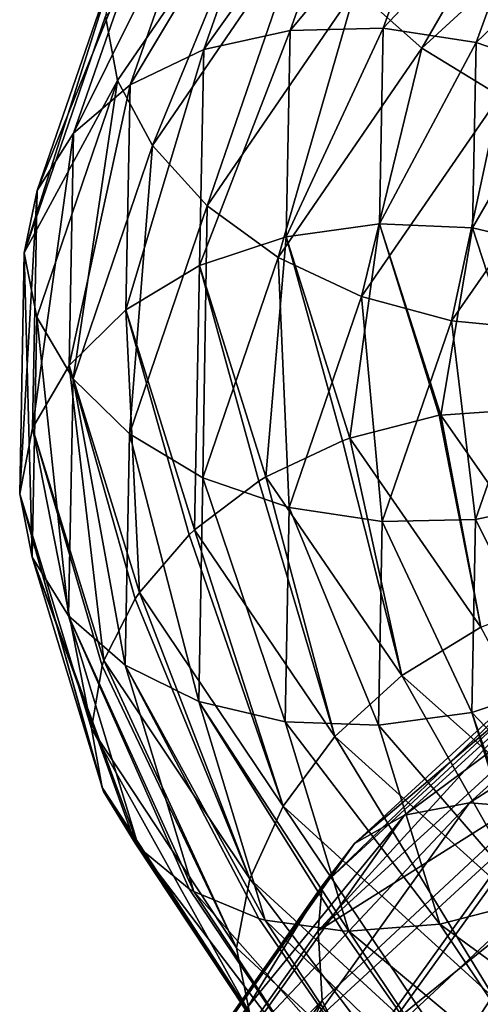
# Model space of a CAD drawing. Header units: metres. Extents: x -109 to 109, y -452 to 89.
# Tile 176 of 256: x -18.94 to -15.43, y -330.64 to -323.12. Entities that reach past the tile are written whole.
import ezdxf

# ---------------------------------------------------------------- set-up
doc = ezdxf.new("R2010")
doc.units = ezdxf.units.M
doc.layers.add('solid_K244270000C71_000', color=7, linetype='CONTINUOUS')
doc.layers.add('solid_k244270000c71_000_02', color=7, linetype='CONTINUOUS')

msp = doc.modelspace()

# ---------------------------------------------------------------- linework, layer by layer
at = {"layer": 'solid_K244270000C71_000'}
for points in [[(-16.32563, -321.654358, 823.772766), (-16.963472, -321.723022, 823.484375), (-17.537539, -323.349731, 826.081238)], [(-16.878111, -323.205444, 826.283203), (-16.32563, -321.654358, 823.772766), (-17.537539, -323.349731, 826.081238)], [(-15.638254, -321.71637, 823.971924), (-16.32563, -321.654358, 823.772766), (-16.878111, -323.205444, 826.283203)], [(-16.963472, -321.723022, 823.484375), (-17.506111, -321.924805, 823.120667), (-18.098543, -323.618591, 825.789246)], [(-17.537539, -323.349731, 826.081238), (-16.963472, -321.723022, 823.484375), (-18.098543, -323.618591, 825.789246)], [(-16.167475, -323.188324, 826.387756), (-15.638254, -321.71637, 823.971924), (-16.878111, -323.205444, 826.283203)], [(-18.286936, -323.095551, 821.852112), (-17.0201, -321.871918, 818.867065), (-18.195515, -323.58725, 821.48114)], [(-18.195515, -323.58725, 821.48114), (-17.0201, -321.871918, 818.867065), (-17.92794, -324.081512, 821.161133)], [(-17.0201, -321.871918, 818.867065), (-16.76981, -322.388123, 818.586853), (-17.92794, -324.081512, 821.161133)], [(-17.506111, -321.924805, 823.120667), (-17.924473, -322.238983, 822.708313), (-18.531061, -323.987579, 825.430237)], [(-18.098543, -323.618591, 825.789246), (-17.506111, -321.924805, 823.120667), (-18.531061, -323.987579, 825.430237)], [(-17.924473, -322.238983, 822.708313), (-18.193661, -322.639252, 822.277222), (-18.809361, -324.42691, 825.030823)], [(-18.531061, -323.987579, 825.430237), (-17.924473, -322.238983, 822.708313), (-18.809361, -324.42691, 825.030823)], [(-17.92794, -324.081512, 821.161133), (-16.76981, -322.388123, 818.586853), (-17.510948, -324.542664, 820.922424)], [(-16.76981, -322.388123, 818.586853), (-16.379755, -322.889069, 818.406433), (-17.510948, -324.542664, 820.922424)], [(-18.193661, -322.639252, 822.277222), (-18.286936, -323.095551, 821.852112), (-18.907042, -324.902863, 824.612915)], [(-18.809361, -324.42691, 825.030823), (-18.193661, -322.639252, 822.277222), (-18.907042, -324.902863, 824.612915)], [(-17.510948, -324.542664, 820.922424), (-16.379755, -322.889069, 818.406433), (-16.969427, -324.936707, 820.785767)], [(-16.379755, -322.889069, 818.406433), (-15.873216, -323.338593, 818.342834), (-16.969427, -324.936707, 820.785767)], [(-18.907042, -324.902863, 824.612915), (-18.286936, -323.095551, 821.852112), (-18.195515, -323.58725, 821.48114)], [(-16.878111, -323.205444, 826.283203), (-17.537539, -323.349731, 826.081238), (-17.569492, -324.99942, 828.727844)], [(-16.908863, -324.778473, 828.841614), (-16.878111, -323.205444, 826.283203), (-17.569492, -324.99942, 828.727844)], [(-16.167475, -323.188324, 826.387756), (-16.878111, -323.205444, 826.283203), (-16.908863, -324.778473, 828.841614)], [(-16.196932, -324.681244, 828.849548), (-16.167475, -323.188324, 826.387756), (-16.908863, -324.778473, 828.841614)], [(-17.537539, -323.349731, 826.081238), (-18.098543, -323.618591, 825.789246), (-18.131517, -325.336243, 828.509155)], [(-17.569492, -324.99942, 828.727844), (-17.537539, -323.349731, 826.081238), (-18.131517, -325.336243, 828.509155)], [(-16.969427, -324.936707, 820.785767), (-15.873216, -323.338593, 818.342834), (-16.332329, -325.233673, 820.76709)], [(-15.873216, -323.338593, 818.342834), (-15.277275, -323.703857, 818.408142), (-16.332329, -325.233673, 820.76709)], [(-18.907042, -324.902863, 824.612915), (-18.195515, -323.58725, 821.48114), (-18.811275, -325.392578, 824.223633)], [(-18.811275, -325.392578, 824.223633), (-18.195515, -323.58725, 821.48114), (-18.534645, -325.863953, 823.861694)], [(-18.098543, -323.618591, 825.789246), (-18.531061, -323.987579, 825.430237), (-18.564825, -325.760773, 828.204529)], [(-18.131517, -325.336243, 828.509155), (-18.098543, -323.618591, 825.789246), (-18.564825, -325.760773, 828.204529)], [(-18.195515, -323.58725, 821.48114), (-17.92794, -324.081512, 821.161133), (-18.534645, -325.863953, 823.861694)], [(-18.531061, -323.987579, 825.430237), (-18.809361, -324.42691, 825.030823), (-18.84363, -326.239716, 827.837646)], [(-18.564825, -325.760773, 828.204529), (-18.531061, -323.987579, 825.430237), (-18.84363, -326.239716, 827.837646)], [(-18.534645, -325.863953, 823.861694), (-17.92794, -324.081512, 821.161133), (-18.103542, -326.283539, 823.561584)], [(-17.92794, -324.081512, 821.161133), (-17.510948, -324.542664, 820.922424), (-18.103542, -326.283539, 823.561584)], [(-18.809361, -324.42691, 825.030823), (-18.907042, -324.902863, 824.612915), (-18.94199, -326.740662, 827.434753)], [(-18.84363, -326.239716, 827.837646), (-18.809361, -324.42691, 825.030823), (-18.94199, -326.740662, 827.434753)], [(-18.103542, -326.283539, 823.561584), (-17.510948, -324.542664, 820.922424), (-17.543694, -326.619568, 823.347839)], [(-17.510948, -324.542664, 820.922424), (-16.969427, -324.936707, 820.785767), (-17.543694, -326.619568, 823.347839)], [(-16.196932, -324.681244, 828.849548), (-16.908863, -324.778473, 828.841614), (-16.422153, -326.31601, 831.37677)], [(-16.908863, -324.778473, 828.841614), (-17.569492, -324.99942, 828.727844), (-17.062969, -326.612213, 831.350098)], [(-16.908863, -324.778473, 828.841614), (-17.062969, -326.612213, 831.350098), (-16.479307, -326.336639, 831.379089)], [(-16.908863, -324.778473, 828.841614), (-16.479307, -326.336639, 831.379089), (-16.422153, -326.31601, 831.37677)], [(-18.94199, -326.740662, 827.434753), (-18.907042, -324.902863, 824.612915), (-18.845549, -327.223389, 827.019043)], [(-18.907042, -324.902863, 824.612915), (-18.811275, -325.392578, 824.223633), (-18.845549, -327.223389, 827.019043)], [(-17.543694, -326.619568, 823.347839), (-16.969427, -324.936707, 820.785767), (-16.885038, -326.845123, 823.240601)], [(-16.969427, -324.936707, 820.785767), (-16.332329, -325.233673, 820.76709), (-16.885038, -326.845123, 823.240601)], [(-17.569492, -324.99942, 828.727844), (-18.131517, -325.336243, 828.509155), (-17.607225, -327.01474, 831.204346)], [(-17.569492, -324.99942, 828.727844), (-17.607225, -327.01474, 831.204346), (-17.116825, -326.644684, 831.341736)], [(-17.569492, -324.99942, 828.727844), (-17.116825, -326.644684, 831.341736), (-17.062969, -326.612213, 831.350098)], [(-18.131517, -325.336243, 828.509155), (-18.564825, -325.760773, 828.204529), (-18.028566, -327.494415, 830.953369)], [(-18.131517, -325.336243, 828.509155), (-18.028566, -327.494415, 830.953369), (-17.648027, -327.052856, 831.18689)], [(-18.131517, -325.336243, 828.509155), (-17.648027, -327.052856, 831.18689), (-17.607225, -327.01474, 831.204346)], [(-18.845549, -327.223389, 827.019043), (-18.811275, -325.392578, 824.223633), (-18.568417, -327.671661, 826.61438)], [(-18.811275, -325.392578, 824.223633), (-18.534645, -325.863953, 823.861694), (-18.568417, -327.671661, 826.61438)], [(-18.564825, -325.760773, 828.204529), (-18.84363, -326.239716, 827.837646), (-18.299637, -328.013306, 830.617981)], [(-18.564825, -325.760773, 828.204529), (-18.299637, -328.013306, 830.617981), (-18.060789, -327.542023, 830.925171)], [(-18.564825, -325.760773, 828.204529), (-18.060789, -327.542023, 830.925171), (-18.028566, -327.494415, 830.953369)], [(-18.568417, -327.671661, 826.61438), (-18.534645, -325.863953, 823.861694), (-18.136526, -328.049133, 826.251648)], [(-18.534645, -325.863953, 823.861694), (-18.103542, -326.283539, 823.561584), (-18.136526, -328.049133, 826.251648)], [(-18.84363, -326.239716, 827.837646), (-18.94199, -326.740662, 827.434753), (-18.394932, -328.531769, 830.221558)], [(-18.84363, -326.239716, 827.837646), (-18.394932, -328.531769, 830.221558), (-18.313604, -328.054016, 830.589111)], [(-18.84363, -326.239716, 827.837646), (-18.313604, -328.054016, 830.589111), (-18.299637, -328.013306, 830.617981)], [(-18.136526, -328.049133, 826.251648), (-18.103542, -326.283539, 823.561584), (-17.575659, -328.326477, 825.959229)], [(-18.103542, -326.283539, 823.561584), (-17.543694, -326.619568, 823.347839), (-17.575659, -328.326477, 825.959229)], [(-17.575659, -328.326477, 825.959229), (-17.543694, -326.619568, 823.347839), (-16.915802, -328.479706, 825.761597)], [(-17.543694, -326.619568, 823.347839), (-16.885038, -326.845123, 823.240601), (-16.915802, -328.479706, 825.761597)], [(-17.062969, -326.612213, 831.350098), (-17.116825, -326.644684, 831.341736), (-16.536798, -328.593384, 833.797424)], [(-16.024206, -328.126282, 833.873962), (-17.062969, -326.612213, 831.350098), (-16.536798, -328.593384, 833.797424)], [(-17.116825, -326.644684, 831.341736), (-17.607225, -327.01474, 831.204346), (-16.536798, -328.593384, 833.797424)], [(-18.94199, -326.740662, 827.434753), (-18.301453, -329.012909, 829.789978), (-18.313604, -328.981537, 829.820251)], [(-18.94199, -326.740662, 827.434753), (-18.845549, -327.223389, 827.019043), (-18.301453, -329.012909, 829.789978)], [(-18.94199, -326.740662, 827.434753), (-18.313604, -328.981537, 829.820251), (-18.394932, -328.531769, 830.221558)], [(-17.648027, -327.052856, 831.18689), (-18.028566, -327.494415, 830.953369), (-16.931995, -329.124481, 833.598511)], [(-17.607225, -327.01474, 831.204346), (-17.648027, -327.052856, 831.18689), (-16.931995, -329.124481, 833.598511)], [(-16.536798, -328.593384, 833.797424), (-17.607225, -327.01474, 831.204346), (-16.931995, -329.124481, 833.598511)], [(-18.845549, -327.223389, 827.019043), (-18.032051, -329.439331, 829.342285), (-18.060789, -329.406647, 829.379395)], [(-18.845549, -327.223389, 827.019043), (-18.568417, -327.671661, 826.61438), (-18.032051, -329.439331, 829.342285)], [(-18.845549, -327.223389, 827.019043), (-18.060789, -329.406647, 829.379395), (-18.301453, -329.012909, 829.789978)], [(-18.028566, -327.494415, 830.953369), (-18.060789, -327.542023, 830.925171), (-17.186279, -329.679535, 833.294739)], [(-16.931995, -329.124481, 833.598511), (-18.028566, -327.494415, 830.953369), (-17.186279, -329.679535, 833.294739)], [(-18.060789, -327.542023, 830.925171), (-18.299637, -328.013306, 830.617981), (-17.186279, -329.679535, 833.294739)], [(-14.246313, -327.590271, 809.608337), (-14.58677, -327.758331, 809.076355), (-16.386608, -329.409637, 811.271301)], [(-16.004143, -329.191864, 811.761536), (-14.246313, -327.590271, 809.608337), (-16.386608, -329.409637, 811.271301)], [(-18.568417, -327.671661, 826.61438), (-17.612144, -329.775879, 828.917114), (-17.648027, -329.754517, 828.947266)], [(-18.568417, -327.671661, 826.61438), (-18.136526, -328.049133, 826.251648), (-17.612144, -329.775879, 828.917114)], [(-18.568417, -327.671661, 826.61438), (-17.648027, -329.754517, 828.947266), (-18.032051, -329.439331, 829.342285)], [(-14.58677, -327.758331, 809.076355), (-14.805834, -328.046051, 808.561401), (-16.632702, -329.732422, 810.780823)], [(-16.386608, -329.409637, 811.271301), (-14.58677, -327.758331, 809.076355), (-16.632702, -329.732422, 810.780823)], [(-18.313604, -328.054016, 830.589111), (-18.394932, -328.531769, 830.221558), (-17.287899, -330.204315, 832.882813)], [(-18.299637, -328.013306, 830.617981), (-18.313604, -328.054016, 830.589111), (-17.287899, -330.204315, 832.882813)], [(-17.186279, -329.679535, 833.294739), (-18.299637, -328.013306, 830.617981), (-17.287899, -330.204315, 832.882813)], [(-18.136526, -328.049133, 826.251648), (-17.068851, -329.995087, 828.547729), (-17.116825, -329.9823, 828.574829)], [(-18.136526, -328.049133, 826.251648), (-17.575659, -328.326477, 825.959229), (-17.068851, -329.995087, 828.547729)], [(-18.136526, -328.049133, 826.251648), (-17.116825, -329.9823, 828.574829), (-17.612144, -329.775879, 828.917114)], [(-14.805834, -328.046051, 808.561401), (-14.808818, -328.380127, 808.026184), (-16.662947, -330.076141, 810.242249)], [(-16.632702, -329.732422, 810.780823), (-14.805834, -328.046051, 808.561401), (-16.662947, -330.076141, 810.242249)], [(-17.575659, -328.326477, 825.959229), (-16.428709, -330.077576, 828.260681), (-16.479307, -330.076141, 828.279053)], [(-17.575659, -328.326477, 825.959229), (-16.915802, -328.479706, 825.761597), (-16.428709, -330.077576, 828.260681)], [(-17.575659, -328.326477, 825.959229), (-16.479307, -330.076141, 828.279053), (-17.068851, -329.995087, 828.547729)], [(-16.915802, -328.479706, 825.761597), (-15.735923, -330.02533, 828.070007), (-16.428709, -330.077576, 828.260681)], [(-18.394932, -328.531769, 830.221558), (-18.313604, -328.981537, 829.820251), (-17.188028, -330.698242, 832.454773)], [(-17.287899, -330.204315, 832.882813), (-18.394932, -328.531769, 830.221558), (-17.188028, -330.698242, 832.454773)], [(-16.662947, -330.076141, 810.242249), (-14.807342, -328.906311, 807.730774), (-16.634396, -330.606934, 809.939636)], [(-16.634396, -330.606934, 809.939636), (-14.807342, -328.906311, 807.730774), (-16.38978, -331.109894, 809.635986)], [(-14.807342, -328.906311, 807.730774), (-14.589593, -329.431274, 807.461243), (-16.38978, -331.109894, 809.635986)], [(-18.313604, -328.981537, 829.820251), (-18.301453, -329.012909, 829.789978), (-17.188028, -330.698242, 832.454773)], [(-18.301453, -329.012909, 829.789978), (-18.060789, -329.406647, 829.379395), (-16.93527, -331.102478, 831.967346)], [(-17.188028, -330.698242, 832.454773), (-18.301453, -329.012909, 829.789978), (-16.93527, -331.102478, 831.967346)], [(-15.50806, -329.099091, 812.216736), (-16.004143, -329.191864, 811.761536), (-17.267281, -330.968658, 814.116272)], [(-16.732044, -330.808746, 814.508972), (-15.50806, -329.099091, 812.216736), (-17.267281, -330.968658, 814.116272)], [(-14.924942, -329.14563, 812.604797), (-15.50806, -329.099091, 812.216736), (-16.732044, -330.808746, 814.508972)], [(-16.102903, -330.779175, 814.82135), (-14.924942, -329.14563, 812.604797), (-16.732044, -330.808746, 814.508972)], [(-16.004143, -329.191864, 811.761536), (-16.386608, -329.409637, 811.271301), (-17.679934, -331.240906, 813.672058)], [(-17.267281, -330.968658, 814.116272), (-16.004143, -329.191864, 811.761536), (-17.679934, -331.240906, 813.672058)], [(-18.060789, -329.406647, 829.379395), (-18.032051, -329.439331, 829.342285), (-16.93527, -331.102478, 831.967346)], [(-18.032051, -329.439331, 829.342285), (-17.648027, -329.754517, 828.947266), (-16.541367, -331.399536, 831.483337)], [(-16.93527, -331.102478, 831.967346), (-18.032051, -329.439331, 829.342285), (-16.541367, -331.399536, 831.483337)], [(-16.386608, -329.409637, 811.271301), (-16.632702, -329.732422, 810.780823), (-17.94545, -331.602112, 813.208618)], [(-17.679934, -331.240906, 813.672058), (-16.386608, -329.409637, 811.271301), (-17.94545, -331.602112, 813.208618)], [(-16.632702, -329.732422, 810.780823), (-16.662947, -330.076141, 810.242249), (-18.003681, -331.962952, 812.674072)], [(-17.94545, -331.602112, 813.208618), (-16.632702, -329.732422, 810.780823), (-18.003681, -331.962952, 812.674072)], [(-17.648027, -329.754517, 828.947266), (-17.612144, -329.775879, 828.917114), (-16.541367, -331.399536, 831.483337)], [(-18.003681, -331.962952, 812.674072), (-16.662947, -330.076141, 810.242249), (-16.634396, -330.606934, 809.939636)], [(-15.632876, -331.734802, 835.402771), (-17.287899, -330.204315, 832.882813), (-17.188028, -330.698242, 832.454773)], [(-18.003681, -331.962952, 812.674072), (-16.634396, -330.606934, 809.939636), (-17.947277, -332.492249, 812.355774)], [(-17.947277, -332.492249, 812.355774), (-16.634396, -330.606934, 809.939636), (-17.683353, -332.971069, 812.014404)], [(-16.634396, -330.606934, 809.939636), (-16.38978, -331.109894, 809.635986), (-17.683353, -332.971069, 812.014404)]]:
    msp.add_3dface(points, dxfattribs=at)
at = {"layer": 'solid_k244270000c71_000_02'}
for points in [[(-16.379755, -322.889069, 818.406433), (-14.743484, -321.38446, 816.083801), (-15.873216, -323.338593, 818.342834)], [(-14.743484, -321.38446, 816.083801), (-14.287545, -321.885193, 816.087097), (-15.873216, -323.338593, 818.342834)], [(-14.951128, -321.900604, 824.070984), (-15.638254, -321.71637, 823.971924), (-16.167475, -323.188324, 826.387756)], [(-15.873216, -323.338593, 818.342834), (-14.287545, -321.885193, 816.087097), (-15.277275, -323.703857, 818.408142)], [(-15.457094, -323.295441, 826.391052), (-14.951128, -321.900604, 824.070984), (-16.167475, -323.188324, 826.387756)], [(-14.314031, -322.198456, 824.058594), (-14.951128, -321.900604, 824.070984), (-15.457094, -323.295441, 826.391052)], [(-14.798437, -323.52359, 826.288757), (-14.314031, -322.198456, 824.058594), (-15.457094, -323.295441, 826.391052)], [(-15.457094, -323.295441, 826.391052), (-16.167475, -323.188324, 826.387756), (-16.196932, -324.681244, 828.849548)], [(-15.485257, -324.710266, 828.755005), (-15.457094, -323.295441, 826.391052), (-16.196932, -324.681244, 828.849548)], [(-14.798437, -323.52359, 826.288757), (-15.457094, -323.295441, 826.391052), (-15.485257, -324.710266, 828.755005)], [(-14.8254, -324.867798, 828.561035), (-14.798437, -323.52359, 826.288757), (-15.485257, -324.710266, 828.755005)], [(-16.332329, -325.233673, 820.76709), (-15.277275, -323.703857, 818.408142), (-15.645203, -325.420227, 820.861633)], [(-15.277275, -323.703857, 818.408142), (-14.634536, -323.966339, 818.591797), (-15.645203, -325.420227, 820.861633)], [(-15.645203, -325.420227, 820.861633), (-14.634536, -323.966339, 818.591797), (-14.957828, -325.487, 821.059326)], [(-16.196932, -324.681244, 828.849548), (-16.422153, -326.31601, 831.37677), (-15.740829, -326.141418, 831.291382)], [(-16.196932, -324.681244, 828.849548), (-15.740829, -326.141418, 831.291382), (-15.728821, -326.139465, 831.289001)], [(-15.485257, -324.710266, 828.755005), (-16.196932, -324.681244, 828.849548), (-15.728821, -326.139465, 831.289001)], [(-15.485257, -324.710266, 828.755005), (-15.728821, -326.139465, 831.289001), (-15.036779, -326.091858, 831.097351)], [(-14.8254, -324.867798, 828.561035), (-15.485257, -324.710266, 828.755005), (-15.036779, -326.091858, 831.097351)], [(-16.885038, -326.845123, 823.240601), (-16.332329, -325.233673, 820.76709), (-16.174658, -326.952271, 823.241272)], [(-16.332329, -325.233673, 820.76709), (-15.645203, -325.420227, 820.861633), (-16.174658, -326.952271, 823.241272)], [(-16.174658, -326.952271, 823.241272), (-15.645203, -325.420227, 820.861633), (-15.464021, -326.937714, 823.346252)], [(-15.645203, -325.420227, 820.861633), (-14.957828, -325.487, 821.059326), (-15.464021, -326.937714, 823.346252)], [(-15.464021, -326.937714, 823.346252), (-14.957828, -325.487, 821.059326), (-14.804592, -326.797852, 823.551636)], [(-15.036779, -326.091858, 831.097351), (-15.728821, -326.139465, 831.289001), (-14.772365, -327.507874, 833.63739)], [(-15.740829, -326.141418, 831.291382), (-16.422153, -326.31601, 831.37677), (-15.42168, -327.758514, 833.816711)], [(-15.728821, -326.139465, 831.289001), (-15.740829, -326.141418, 831.291382), (-15.42168, -327.758514, 833.816711)], [(-14.772365, -327.507874, 833.63739), (-15.728821, -326.139465, 831.289001), (-15.42168, -327.758514, 833.816711)], [(-16.422153, -326.31601, 831.37677), (-16.479307, -326.336639, 831.379089), (-16.024206, -328.126282, 833.873962)], [(-15.42168, -327.758514, 833.816711), (-16.422153, -326.31601, 831.37677), (-16.024206, -328.126282, 833.873962)], [(-16.479307, -326.336639, 831.379089), (-17.062969, -326.612213, 831.350098), (-16.024206, -328.126282, 833.873962)], [(-16.915802, -328.479706, 825.761597), (-16.885038, -326.845123, 823.240601), (-16.204128, -328.506439, 825.666382)], [(-16.885038, -326.845123, 823.240601), (-16.174658, -326.952271, 823.241272), (-16.204128, -328.506439, 825.666382)], [(-15.464021, -326.937714, 823.346252), (-14.804592, -326.797852, 823.551636), (-14.831567, -328.191284, 825.795349)], [(-16.204128, -328.506439, 825.666382), (-16.174658, -326.952271, 823.241272), (-15.492196, -328.409424, 825.676697)], [(-16.174658, -326.952271, 823.241272), (-15.464021, -326.937714, 823.346252), (-15.492196, -328.409424, 825.676697)], [(-15.492196, -328.409424, 825.676697), (-15.464021, -326.937714, 823.346252), (-14.831567, -328.191284, 825.795349)], [(-13.804717, -327.558777, 810.120178), (-14.246313, -327.590271, 809.608337), (-16.004143, -329.191864, 811.761536)], [(-15.50806, -329.099091, 812.216736), (-13.804717, -327.558777, 810.120178), (-16.004143, -329.191864, 811.761536)], [(-13.285647, -327.674774, 810.576721), (-13.804717, -327.558777, 810.120178), (-15.50806, -329.099091, 812.216736)], [(-14.924942, -329.14563, 812.604797), (-13.285647, -327.674774, 810.576721), (-15.50806, -329.099091, 812.216736)], [(-15.42168, -327.758514, 833.816711), (-16.024206, -328.126282, 833.873962), (-14.494939, -329.489349, 836.230469)], [(-16.024206, -328.126282, 833.873962), (-16.536798, -328.593384, 833.797424), (-14.958613, -330.014832, 836.218506)], [(-14.494939, -329.489349, 836.230469), (-16.024206, -328.126282, 833.873962), (-14.958613, -330.014832, 836.218506)], [(-15.492196, -328.409424, 825.676697), (-14.831567, -328.191284, 825.795349), (-14.402204, -329.551849, 828.01947)], [(-16.662947, -330.076141, 810.242249), (-14.808818, -328.380127, 808.026184), (-14.807342, -328.906311, 807.730774)], [(-16.204128, -328.506439, 825.666382), (-15.492196, -328.409424, 825.676697), (-15.043338, -329.846954, 827.986511)], [(-15.492196, -328.409424, 825.676697), (-14.402204, -329.551849, 828.01947), (-14.999519, -329.831207, 827.985046)], [(-15.492196, -328.409424, 825.676697), (-14.999519, -329.831207, 827.985046), (-15.043338, -329.846954, 827.986511)], [(-16.915802, -328.479706, 825.761597), (-16.204128, -328.506439, 825.666382), (-15.735923, -330.02533, 828.070007)], [(-16.204128, -328.506439, 825.666382), (-15.043338, -329.846954, 827.986511), (-15.735923, -330.02533, 828.070007)], [(-16.536798, -328.593384, 833.797424), (-16.931995, -329.124481, 833.598511), (-15.316093, -330.593719, 836.067566)], [(-14.958613, -330.014832, 836.218506), (-16.536798, -328.593384, 833.797424), (-15.316093, -330.593719, 836.067566)], [(-16.931995, -329.124481, 833.598511), (-17.186279, -329.679535, 833.294739), (-15.546111, -331.182983, 835.792664)], [(-15.316093, -330.593719, 836.067566), (-16.931995, -329.124481, 833.598511), (-15.546111, -331.182983, 835.792664)], [(-14.296541, -329.321533, 812.904785), (-14.924942, -329.14563, 812.604797), (-16.102903, -330.779175, 814.82135)], [(-15.424906, -330.875214, 815.038269), (-14.296541, -329.321533, 812.904785), (-16.102903, -330.779175, 814.82135)], [(-16.38978, -331.109894, 809.635986), (-14.589593, -329.431274, 807.461243), (-16.008564, -331.608765, 809.437012)], [(-14.589593, -329.431274, 807.461243), (-14.250248, -329.969177, 807.311707), (-16.008564, -331.608765, 809.437012)], [(-17.186279, -329.679535, 833.294739), (-17.287899, -330.204315, 832.882813), (-15.632876, -331.734802, 835.402771)], [(-15.546111, -331.182983, 835.792664), (-17.186279, -329.679535, 833.294739), (-15.632876, -331.734802, 835.402771)], [(-17.612144, -329.775879, 828.917114), (-17.116825, -329.9823, 828.574829), (-16.029829, -331.564575, 831.038574)], [(-16.541367, -331.399536, 831.483337), (-17.612144, -329.775879, 828.917114), (-16.029829, -331.564575, 831.038574)], [(-15.735923, -330.02533, 828.070007), (-15.043338, -329.846954, 827.986511), (-14.129613, -331.197296, 830.211487)], [(-17.116825, -329.9823, 828.574829), (-17.068851, -329.995087, 828.547729), (-16.029829, -331.564575, 831.038574)], [(-17.068851, -329.995087, 828.547729), (-16.479307, -330.076141, 828.279053), (-15.42801, -331.579437, 830.665771)], [(-16.029829, -331.564575, 831.038574), (-17.068851, -329.995087, 828.547729), (-15.42801, -331.579437, 830.665771)], [(-16.008564, -331.608765, 809.437012), (-14.250248, -329.969177, 807.311707), (-15.513503, -332.067932, 809.361389)], [(-14.250248, -329.969177, 807.311707), (-13.809563, -330.482269, 807.297791), (-15.513503, -332.067932, 809.361389)], [(-16.479307, -330.076141, 828.279053), (-16.428709, -330.077576, 828.260681), (-15.42801, -331.579437, 830.665771)], [(-16.428709, -330.077576, 828.260681), (-15.735923, -330.02533, 828.070007), (-14.778929, -331.452148, 830.384705)], [(-15.42801, -331.579437, 830.665771), (-16.428709, -330.077576, 828.260681), (-14.778929, -331.452148, 830.384705)], [(-14.778929, -331.452148, 830.384705), (-15.735923, -330.02533, 828.070007), (-14.129613, -331.197296, 830.211487)], [(-15.513503, -332.067932, 809.361389), (-13.809563, -330.482269, 807.297791), (-14.931067, -332.45459, 809.42218)], [(-15.316093, -330.593719, 836.067566), (-15.546111, -331.182983, 835.792664), (-13.4315, -332.467316, 838.042236)]]:
    msp.add_3dface(points, dxfattribs=at)

doc.saveas('drawing.dxf')
